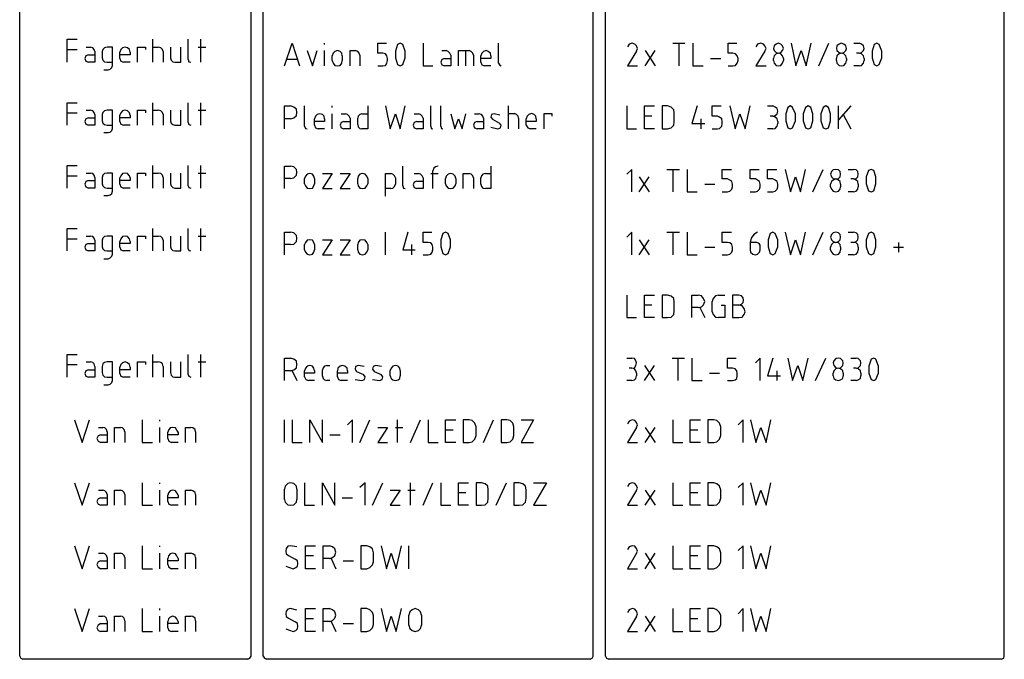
# Model space of a CAD drawing. Header units: millimetres. Extents: x -197899 to 120983, y -4228 to 45370.
# Tile 77 of 200: x -179105 to -171286, y 35138 to 40217. Entities that reach past the tile are written whole.
import ezdxf

# ---------------------------------------------------------------- set-up
doc = ezdxf.new("R2010")
doc.units = ezdxf.units.MM
doc.layers.add('AL63----', color=7, linetype='Continuous')
doc.layers.add('PDF_Geometry', color=8, linetype='Continuous')

# ---------------------------------------------------------------- blocks, each defined once
blk = doc.blocks.new('CLB21AB.tmp')
at = {"layer": 'PDF_Geometry', "color": 7, "lineweight": 25}
for points in [[(187.939, -101.816), (187.939, -5)], [(206.312, -101.816), (206.312, -5), (206.227, -4.83), (206.058, -4.749)], [(207.286, -101.816), (207.286, -5)], [(233.49, -101.816), (233.49, -5), (233.405, -4.83), (233.235, -4.749)], [(234.463, -101.816), (234.463, -5)], [(266.128, -101.816), (266.128, -5), (266.086, -4.83), (265.875, -4.749)], [(191.707, -54.657), (191.707, -52.837), (192.511, -52.837)], [(198.522, -54.657), (198.522, -52.837)], [(201.316, -54.446), (201.316, -52.837)], [(202.333, -54.657), (202.333, -52.837)], [(208.979, -54.954), (209.571, -53.133), (210.164, -54.954)], [(212.154, -53.26), (212.154, -53.133)], [(216.387, -54.954), (216.768, -54.954), (216.98, -54.912), (217.107, -54.742), (217.149, -54.53), (217.149, -54.36), (217.107, -54.149), (216.98, -53.98), (216.768, -53.937), (216.387, -53.937), (216.387, -53.133), (217.065, -53.133)], [(218.377, -53.26), (218.165, -53.133), (217.954, -53.26)], [(219.985, -53.133), (219.985, -54.954), (220.747, -54.954)], [(225.955, -54.742), (225.955, -53.133)], [(236.58, -53.133), (236.326, -53.218), (236.199, -53.429)], [(236.919, -53.768), (237.004, -53.557), (236.919, -53.345), (236.791, -53.218), (236.58, -53.133)], [(239.797, -53.133), (240.771, -53.133)], [(240.305, -54.954), (240.305, -53.133)], [(241.406, -53.133), (241.406, -54.954), (242.21, -54.954)], [(244.2, -54.954), (244.581, -54.954), (244.792, -54.912), (244.92, -54.742), (245.005, -54.53), (245.005, -54.36), (244.92, -54.149), (244.792, -53.98), (244.581, -53.937), (244.2, -53.937), (244.2, -53.133), (244.877, -53.133)], [(246.782, -53.133), (246.528, -53.218), (246.402, -53.429)], [(247.121, -53.768), (247.206, -53.557), (247.121, -53.345), (246.994, -53.218), (246.782, -53.133)], [(248.603, -53.557), (248.518, -53.345), (248.391, -53.218), (248.18, -53.133), (248.01, -53.218), (247.841, -53.345), (247.798, -53.557), (247.841, -53.726), (248.01, -53.895), (248.18, -53.937), (248.391, -53.895), (248.518, -53.726), (248.603, -53.557)], [(249.195, -53.133), (249.576, -54.954), (250, -53.726), (250.381, -54.954), (250.804, -53.133)], [(251.397, -54.954), (252.201, -53.133)], [(253.598, -53.557), (253.556, -53.345), (253.387, -53.218), (253.175, -53.133), (253.006, -53.218), (252.836, -53.345), (252.793, -53.557), (252.836, -53.726), (253.006, -53.895), (253.175, -53.937), (253.387, -53.895), (253.556, -53.726), (253.598, -53.557)], [(254.19, -53.133), (254.613, -53.133)], [(254.613, -53.937), (254.783, -53.895), (254.952, -53.726), (254.995, -53.557), (254.952, -53.345), (254.783, -53.218), (254.613, -53.133)], [(256.18, -53.26), (256.011, -53.133), (255.799, -53.26)], [(191.707, -53.641), (192.511, -53.641)], [(193.231, -53.471), (193.57, -53.471)], [(193.908, -53.81), (193.908, -54.657), (193.4, -54.657)], [(193.908, -53.81), (193.866, -53.641), (193.739, -53.514), (193.57, -53.471)], [(194.627, -55.249), (194.966, -55.249), (195.135, -55.207), (195.263, -55.081), (195.305, -54.912), (195.305, -53.471), (194.882, -53.471), (194.67, -53.514), (194.543, -53.641), (194.501, -53.81), (194.501, -54.318), (194.543, -54.488), (194.67, -54.615), (194.882, -54.657), (195.305, -54.657)], [(196.702, -53.852), (196.66, -53.641), (196.49, -53.514), (196.321, -53.471), (196.11, -53.514), (195.982, -53.641), (195.898, -53.852)], [(195.898, -54.36), (195.898, -53.852)], [(196.702, -53.852), (196.702, -54.065), (195.898, -54.065)], [(197.294, -54.657), (197.294, -53.471), (197.93, -53.471), (197.93, -53.641)], [(198.522, -53.471), (198.946, -53.471)], [(199.327, -53.81), (199.284, -53.641), (199.157, -53.514), (198.946, -53.471)], [(199.327, -53.81), (199.327, -54.657)], [(199.919, -53.471), (199.919, -54.318), (199.961, -54.488), (200.089, -54.615), (200.258, -54.657), (200.724, -54.657), (200.724, -53.471)], [(202.12, -53.471), (202.713, -53.471)], [(210.757, -53.726), (211.18, -54.954), (211.561, -53.726)], [(212.154, -54.954), (212.154, -53.726)], [(213.551, -54.149), (213.508, -53.937), (213.381, -53.81), (213.169, -53.726), (212.958, -53.81), (212.831, -53.937), (212.746, -54.149)], [(214.185, -54.954), (214.185, -53.726), (214.609, -53.726)], [(214.948, -54.107), (214.905, -53.937), (214.779, -53.81), (214.609, -53.726)], [(217.954, -53.26), (217.784, -53.768), (217.784, -54.318), (217.954, -54.826)], [(218.377, -54.826), (218.546, -54.318), (218.546, -53.768), (218.377, -53.26)], [(221.467, -53.726), (221.805, -53.726)], [(222.186, -54.107), (222.102, -53.937), (221.975, -53.81), (221.805, -53.726)], [(222.78, -54.954), (222.78, -53.726), (223.626, -53.726)], [(223.372, -54.954), (223.372, -53.726)], [(223.964, -54.107), (223.922, -53.937), (223.795, -53.81), (223.626, -53.726)], [(225.362, -54.149), (225.319, -53.937), (225.15, -53.81), (224.981, -53.726), (224.769, -53.81), (224.642, -53.937), (224.558, -54.149)], [(236.919, -53.768), (236.199, -54.954), (237.004, -54.954)], [(237.596, -54.954), (238.4, -53.726)], [(237.596, -53.726), (238.4, -54.954)], [(247.121, -53.768), (246.402, -54.954), (247.206, -54.954)], [(248.603, -54.36), (248.518, -54.149), (248.391, -53.98), (248.18, -53.937), (248.01, -53.98), (247.841, -54.149), (247.798, -54.36)], [(253.598, -54.36), (253.556, -54.149), (253.387, -53.98), (253.175, -53.937), (253.006, -53.98), (252.836, -54.149), (252.793, -54.36)], [(254.613, -53.937), (254.403, -53.937)], [(254.995, -54.36), (254.952, -54.149), (254.783, -53.98), (254.613, -53.937)], [(255.799, -53.26), (255.63, -53.768), (255.63, -54.318), (255.799, -54.826)], [(256.18, -54.826), (256.392, -54.318), (256.392, -53.768), (256.18, -53.26)], [(193.4, -54.065), (193.188, -54.149), (193.104, -54.36), (193.188, -54.573), (193.4, -54.657)], [(193.4, -54.065), (193.908, -54.065)], [(195.898, -54.36), (195.982, -54.573), (196.194, -54.657)], [(196.702, -54.657), (196.194, -54.657)], [(201.316, -54.446), (201.358, -54.615), (201.528, -54.657)], [(209.995, -54.446), (209.148, -54.446)], [(212.746, -54.53), (212.746, -54.149)], [(212.746, -54.53), (212.831, -54.742), (212.958, -54.912), (213.169, -54.954), (213.381, -54.912), (213.508, -54.742), (213.551, -54.53)], [(213.551, -54.149), (213.551, -54.53)], [(214.948, -54.107), (214.948, -54.954)], [(221.678, -54.36), (221.467, -54.446), (221.382, -54.657), (221.467, -54.869), (221.678, -54.954)], [(222.186, -54.107), (222.186, -54.954), (221.678, -54.954)], [(221.678, -54.36), (222.186, -54.36)], [(223.964, -54.107), (223.964, -54.954)], [(224.558, -54.657), (224.558, -54.149)], [(225.362, -54.149), (225.362, -54.36), (224.558, -54.36)], [(224.558, -54.657), (224.642, -54.869), (224.853, -54.954)], [(242.803, -54.36), (243.608, -54.36)], [(247.798, -54.53), (247.798, -54.36)], [(247.798, -54.53), (247.841, -54.742), (248.01, -54.912), (248.18, -54.954), (248.391, -54.912), (248.518, -54.742), (248.603, -54.53)], [(248.603, -54.36), (248.603, -54.53)], [(252.793, -54.53), (252.793, -54.36)], [(252.793, -54.53), (252.836, -54.742), (253.006, -54.912), (253.175, -54.954), (253.387, -54.912), (253.556, -54.742), (253.598, -54.53)], [(253.598, -54.36), (253.598, -54.53)], [(254.613, -54.954), (254.783, -54.912), (254.952, -54.742), (254.995, -54.53)], [(254.995, -54.36), (254.995, -54.53)], [(217.954, -54.826), (218.165, -54.954), (218.377, -54.826)], [(225.362, -54.954), (224.853, -54.954)], [(225.955, -54.742), (226.039, -54.869), (226.166, -54.954)], [(254.613, -54.954), (254.19, -54.954)], [(255.799, -54.826), (256.011, -54.954), (256.18, -54.826)], [(191.707, -59.652), (191.707, -57.874), (192.511, -57.874)], [(193.231, -58.467), (193.57, -58.467)], [(193.908, -58.806), (193.866, -58.637), (193.739, -58.51), (193.57, -58.467)], [(194.627, -60.246), (194.966, -60.246), (195.135, -60.203), (195.263, -60.076), (195.305, -59.907), (195.305, -58.467), (194.882, -58.467), (194.67, -58.51), (194.543, -58.637), (194.501, -58.806), (194.501, -59.314), (194.543, -59.483), (194.67, -59.61), (194.882, -59.652), (195.305, -59.652)], [(196.702, -58.848), (196.66, -58.679), (196.49, -58.51), (196.321, -58.467), (196.11, -58.51), (195.982, -58.679), (195.898, -58.848)], [(197.294, -59.652), (197.294, -58.467), (197.93, -58.467), (197.93, -58.679)], [(198.522, -59.652), (198.522, -57.874)], [(198.522, -58.467), (198.946, -58.467)], [(199.327, -58.806), (199.284, -58.637), (199.157, -58.51), (198.946, -58.467)], [(199.919, -58.467), (199.919, -59.314), (199.961, -59.483), (200.089, -59.61), (200.258, -59.652), (200.724, -59.652), (200.724, -58.467)], [(201.316, -59.441), (201.316, -57.874)], [(202.12, -58.467), (202.713, -58.467)], [(202.333, -59.652), (202.333, -57.874)], [(208.979, -59.949), (208.979, -58.129), (209.445, -58.129)], [(209.445, -59.144), (209.698, -59.06), (209.91, -58.891), (209.953, -58.637), (209.91, -58.382), (209.698, -58.213), (209.445, -58.129)], [(210.545, -59.737), (210.545, -58.129)], [(212.746, -58.255), (212.746, -58.129)], [(215.582, -58.129), (215.582, -59.949), (215.117, -59.949)], [(216.98, -58.129), (217.361, -59.949), (217.784, -58.763), (218.165, -59.949), (218.546, -58.129)], [(220.578, -59.737), (220.578, -58.129)], [(221.382, -59.737), (221.382, -58.129)], [(226.759, -59.949), (226.759, -58.129)], [(236.157, -58.129), (236.157, -59.949), (236.919, -59.949)], [(238.358, -59.949), (237.554, -59.949), (237.554, -58.129), (238.358, -58.129)], [(238.951, -59.949), (239.374, -59.949), (239.671, -59.864), (239.882, -59.652), (239.924, -59.399), (239.924, -58.679), (239.882, -58.425), (239.671, -58.213), (239.374, -58.129), (238.951, -58.129), (238.951, -59.949)], [(241.744, -58.129), (241.321, -59.525), (242.338, -59.525)], [(242.93, -59.949), (243.353, -59.949), (243.522, -59.907), (243.692, -59.737), (243.734, -59.525), (243.734, -59.356), (243.692, -59.144), (243.522, -59.017), (243.353, -58.933), (242.93, -58.933), (242.93, -58.129), (243.65, -58.129)], [(244.327, -58.129), (244.75, -59.949), (245.131, -58.763), (245.555, -59.949), (245.936, -58.129)], [(247.333, -58.129), (247.756, -58.129)], [(247.756, -58.933), (247.925, -58.891), (248.095, -58.763), (248.137, -58.552), (248.095, -58.34), (247.925, -58.213), (247.756, -58.129)], [(248.942, -58.255), (248.772, -58.763), (248.772, -59.314), (248.942, -59.864)], [(249.322, -58.255), (249.153, -58.129), (248.942, -58.255)], [(249.322, -59.864), (249.534, -59.314), (249.534, -58.763), (249.322, -58.255)], [(250.339, -58.255), (250.169, -58.763), (250.169, -59.314), (250.339, -59.864)], [(250.762, -58.255), (250.55, -58.129), (250.339, -58.255)], [(250.762, -59.864), (250.931, -59.314), (250.931, -58.763), (250.762, -58.255)], [(251.736, -58.255), (251.566, -58.763), (251.566, -59.314), (251.736, -59.864)], [(252.159, -58.255), (251.946, -58.129), (251.736, -58.255)], [(252.159, -59.864), (252.328, -59.314), (252.328, -58.763), (252.159, -58.255)], [(252.963, -59.949), (252.963, -58.129)], [(253.937, -58.129), (252.963, -59.229)], [(191.707, -58.679), (192.511, -58.679)], [(193.4, -59.06), (193.188, -59.144), (193.104, -59.356), (193.188, -59.568), (193.4, -59.652)], [(193.908, -58.806), (193.908, -59.652), (193.4, -59.652)], [(193.4, -59.06), (193.908, -59.06)], [(195.898, -59.356), (195.898, -58.848)], [(196.702, -58.848), (196.702, -59.06), (195.898, -59.06)], [(195.898, -59.356), (195.982, -59.568), (196.194, -59.652)], [(199.327, -58.806), (199.327, -59.652)], [(209.445, -59.144), (208.979, -59.144)], [(212.154, -59.144), (212.112, -58.933), (211.984, -58.806), (211.773, -58.763), (211.561, -58.806), (211.434, -58.933), (211.349, -59.144)], [(211.349, -59.652), (211.349, -59.144)], [(212.154, -59.144), (212.154, -59.356), (211.349, -59.356)], [(212.746, -59.949), (212.746, -58.763)], [(213.677, -59.356), (213.466, -59.441), (213.381, -59.652), (213.466, -59.864), (213.677, -59.949)], [(213.466, -58.763), (213.804, -58.763)], [(214.185, -59.102), (214.185, -59.949), (213.677, -59.949)], [(213.677, -59.356), (214.185, -59.356)], [(214.185, -59.102), (214.101, -58.933), (213.974, -58.806), (213.804, -58.763)], [(215.117, -58.763), (214.948, -58.806), (214.821, -58.933), (214.779, -59.102)], [(214.779, -59.61), (214.779, -59.102)], [(215.117, -58.763), (215.582, -58.763)], [(219.477, -59.356), (219.266, -59.441), (219.181, -59.652), (219.266, -59.864), (219.477, -59.949)], [(219.266, -58.763), (219.604, -58.763)], [(219.985, -59.102), (219.985, -59.949), (219.477, -59.949)], [(219.477, -59.356), (219.985, -59.356)], [(219.985, -59.102), (219.9, -58.933), (219.774, -58.806), (219.604, -58.763)], [(222.186, -58.763), (222.483, -59.949), (222.78, -59.144), (223.075, -59.949), (223.372, -58.763)], [(224.261, -59.356), (224.049, -59.441), (223.964, -59.652), (224.049, -59.864), (224.261, -59.949)], [(224.049, -58.763), (224.43, -58.763)], [(224.769, -59.102), (224.769, -59.949), (224.261, -59.949)], [(224.261, -59.356), (224.769, -59.356)], [(224.769, -59.102), (224.727, -58.933), (224.6, -58.806), (224.43, -58.763)], [(226.081, -58.848), (225.616, -58.763), (225.404, -58.806), (225.362, -59.017), (225.489, -59.186), (226.039, -59.483)], [(226.759, -58.721), (227.225, -58.721)], [(227.563, -59.102), (227.52, -58.933), (227.393, -58.806), (227.225, -58.721)], [(227.563, -59.102), (227.563, -59.949)], [(228.96, -59.144), (228.917, -58.933), (228.791, -58.806), (228.579, -58.721), (228.367, -58.806), (228.24, -58.933), (228.156, -59.144)], [(228.156, -59.652), (228.156, -59.144)], [(228.96, -59.144), (228.96, -59.356), (228.156, -59.356)], [(229.595, -59.949), (229.595, -58.721), (230.187, -58.721), (230.187, -58.933)], [(238.146, -58.933), (237.554, -58.933)], [(242.041, -59.144), (242.041, -59.949)], [(247.756, -58.933), (247.544, -58.933)], [(248.137, -59.356), (248.095, -59.144), (247.925, -59.017), (247.756, -58.933)], [(248.137, -59.356), (248.137, -59.525)], [(253.344, -58.806), (253.937, -59.949)], [(196.702, -59.652), (196.194, -59.652)], [(201.316, -59.441), (201.358, -59.61), (201.528, -59.652)], [(210.545, -59.737), (210.629, -59.907), (210.757, -59.949)], [(211.349, -59.652), (211.434, -59.864), (211.646, -59.949)], [(212.154, -59.949), (211.646, -59.949)], [(214.779, -59.61), (214.821, -59.779), (214.948, -59.907), (215.117, -59.949)], [(220.578, -59.737), (220.621, -59.907), (220.747, -59.949)], [(221.382, -59.737), (221.425, -59.907), (221.552, -59.949)], [(225.362, -59.822), (225.912, -59.949)], [(225.912, -59.949), (226.124, -59.864), (226.166, -59.652), (226.039, -59.483)], [(228.156, -59.652), (228.283, -59.864), (228.494, -59.949)], [(228.96, -59.949), (228.494, -59.949)], [(247.756, -59.949), (247.333, -59.949)], [(247.756, -59.949), (247.925, -59.907), (248.095, -59.737), (248.137, -59.525)], [(248.942, -59.864), (249.153, -59.949), (249.322, -59.864)], [(250.339, -59.864), (250.55, -59.949), (250.762, -59.864)], [(251.736, -59.864), (251.946, -59.949), (252.159, -59.864)], [(191.707, -64.647), (191.707, -62.87), (192.511, -62.87)], [(198.522, -64.647), (198.522, -62.87)], [(201.316, -64.478), (201.316, -62.87)], [(202.333, -64.647), (202.333, -62.87)], [(208.979, -64.69), (208.979, -62.912), (209.445, -62.912)], [(209.445, -63.886), (209.698, -63.844), (209.91, -63.632), (209.953, -63.378), (209.91, -63.166), (209.698, -62.955), (209.445, -62.912)], [(218.377, -64.478), (218.377, -62.912)], [(221.171, -62.912), (220.959, -62.955), (220.832, -63.081), (220.747, -63.293)], [(220.747, -64.69), (220.747, -63.293)], [(225.362, -62.912), (225.362, -64.69), (224.938, -64.69)], [(236.538, -64.944), (236.538, -63.166), (236.157, -63.547)], [(239.332, -63.166), (240.348, -63.166)], [(239.84, -64.944), (239.84, -63.166)], [(240.941, -63.166), (240.941, -64.944), (241.744, -64.944)], [(243.734, -64.944), (244.158, -64.944), (244.327, -64.902), (244.497, -64.733), (244.539, -64.563), (244.539, -64.351), (244.497, -64.14), (244.327, -64.013), (244.158, -63.928), (243.734, -63.928), (243.734, -63.166), (244.454, -63.166)], [(245.936, -64.944), (246.359, -64.944), (246.528, -64.902), (246.698, -64.733), (246.74, -64.563), (246.74, -64.351), (246.698, -64.14), (246.528, -64.013), (246.359, -63.928), (245.936, -63.928), (245.936, -63.166), (246.655, -63.166)], [(247.333, -64.944), (247.756, -64.944), (247.925, -64.902), (248.095, -64.733), (248.137, -64.563), (248.137, -64.351), (248.095, -64.14), (247.925, -64.013), (247.756, -63.928), (247.333, -63.928), (247.333, -63.166), (248.053, -63.166)], [(248.73, -63.166), (249.153, -64.944), (249.534, -63.758), (249.957, -64.944), (250.339, -63.166)], [(250.931, -64.944), (251.736, -63.166)], [(253.132, -63.547), (253.09, -63.336), (252.963, -63.208), (252.751, -63.166), (252.54, -63.208), (252.412, -63.336), (252.328, -63.547), (252.412, -63.758), (252.54, -63.886), (252.751, -63.928), (252.963, -63.886), (253.09, -63.758), (253.132, -63.547)], [(253.725, -63.166), (254.148, -63.166)], [(254.148, -63.928), (254.36, -63.886), (254.487, -63.758), (254.529, -63.547), (254.487, -63.336), (254.36, -63.208), (254.148, -63.166)], [(255.334, -63.25), (255.165, -63.758), (255.165, -64.31), (255.334, -64.859)], [(255.757, -63.25), (255.545, -63.166), (255.334, -63.25)], [(255.757, -64.859), (255.926, -64.31), (255.926, -63.758), (255.757, -63.25)], [(191.707, -63.674), (192.511, -63.674)], [(193.4, -64.055), (193.188, -64.14), (193.104, -64.351), (193.188, -64.563), (193.4, -64.647)], [(193.231, -63.463), (193.57, -63.463)], [(193.908, -63.801), (193.908, -64.647), (193.4, -64.647)], [(193.4, -64.055), (193.908, -64.055)], [(193.908, -63.801), (193.866, -63.632), (193.739, -63.505), (193.57, -63.463)], [(194.627, -65.241), (194.966, -65.241), (195.135, -65.198), (195.263, -65.071), (195.305, -64.902), (195.305, -63.463), (194.882, -63.463), (194.67, -63.505), (194.543, -63.632), (194.501, -63.801), (194.501, -64.31), (194.543, -64.478), (194.67, -64.605), (194.882, -64.647), (195.305, -64.647)], [(196.702, -63.844), (196.66, -63.674), (196.49, -63.505), (196.321, -63.463), (196.11, -63.505), (195.982, -63.674), (195.898, -63.844)], [(195.898, -64.351), (195.898, -63.844)], [(196.702, -63.844), (196.702, -64.055), (195.898, -64.055)], [(197.294, -64.647), (197.294, -63.463), (197.93, -63.463), (197.93, -63.674)], [(198.522, -63.463), (198.946, -63.463)], [(199.327, -63.801), (199.284, -63.632), (199.157, -63.505), (198.946, -63.463)], [(199.327, -63.801), (199.327, -64.647)], [(199.919, -63.463), (199.919, -64.31), (199.961, -64.478), (200.089, -64.605), (200.258, -64.647), (200.724, -64.647), (200.724, -63.463)], [(202.12, -63.463), (202.713, -63.463)], [(209.445, -63.886), (208.979, -63.886)], [(211.349, -63.886), (211.307, -63.716), (211.18, -63.547), (210.968, -63.505), (210.757, -63.547), (210.629, -63.716), (210.545, -63.886)], [(210.545, -64.31), (210.545, -63.886)], [(211.349, -63.886), (211.349, -64.31)], [(211.984, -63.505), (212.746, -63.505), (211.984, -64.69), (212.746, -64.69)], [(213.381, -63.505), (214.185, -63.505), (213.381, -64.69), (214.185, -64.69)], [(215.582, -63.886), (215.498, -63.716), (215.371, -63.547), (215.159, -63.505), (214.948, -63.547), (214.821, -63.716), (214.779, -63.886)], [(214.779, -64.31), (214.779, -63.886)], [(215.582, -63.886), (215.582, -64.31)], [(216.98, -65.283), (216.98, -63.505), (217.403, -63.505)], [(217.784, -63.844), (217.699, -63.674), (217.572, -63.547), (217.403, -63.505)], [(217.784, -63.844), (217.784, -64.351)], [(219.477, -64.097), (219.266, -64.182), (219.181, -64.394), (219.266, -64.605), (219.477, -64.69)], [(219.266, -63.505), (219.604, -63.505)], [(219.985, -63.844), (219.985, -64.69), (219.477, -64.69)], [(219.477, -64.097), (219.985, -64.097)], [(219.985, -63.844), (219.9, -63.674), (219.774, -63.547), (219.604, -63.505)], [(220.578, -63.505), (221.171, -63.505)], [(222.567, -63.886), (222.525, -63.716), (222.356, -63.547), (222.186, -63.505), (221.975, -63.547), (221.805, -63.716), (221.763, -63.886)], [(221.763, -64.31), (221.763, -63.886)], [(222.567, -63.886), (222.567, -64.31)], [(223.16, -64.69), (223.16, -63.505), (223.626, -63.505)], [(223.964, -63.844), (223.922, -63.674), (223.795, -63.547), (223.626, -63.505)], [(223.964, -63.844), (223.964, -64.69)], [(224.938, -63.505), (224.727, -63.547), (224.6, -63.674), (224.558, -63.844)], [(224.558, -64.351), (224.558, -63.844)], [(224.938, -63.505), (225.362, -63.505)], [(237.13, -64.944), (237.935, -63.758)], [(237.13, -63.758), (237.935, -64.944)], [(253.132, -64.351), (253.09, -64.14), (252.963, -64.013), (252.751, -63.928), (252.54, -64.013), (252.412, -64.14), (252.328, -64.351)], [(254.148, -63.928), (253.937, -63.928)], [(254.529, -64.351), (254.487, -64.14), (254.36, -64.013), (254.148, -63.928)], [(195.898, -64.351), (195.982, -64.563), (196.194, -64.647)], [(196.702, -64.647), (196.194, -64.647)], [(201.316, -64.478), (201.358, -64.605), (201.528, -64.647)], [(210.545, -64.31), (210.629, -64.478), (210.757, -64.647), (210.968, -64.69), (211.18, -64.647), (211.307, -64.478), (211.349, -64.31)], [(214.779, -64.31), (214.821, -64.478), (214.948, -64.647), (215.159, -64.69), (215.371, -64.647), (215.498, -64.478), (215.582, -64.31)], [(217.403, -64.69), (216.98, -64.69)], [(217.403, -64.69), (217.572, -64.647), (217.699, -64.52), (217.784, -64.351)], [(218.377, -64.478), (218.419, -64.647), (218.546, -64.69)], [(221.763, -64.31), (221.805, -64.478), (221.975, -64.647), (222.186, -64.69), (222.356, -64.647), (222.525, -64.478), (222.567, -64.31)], [(224.558, -64.351), (224.6, -64.52), (224.727, -64.647), (224.938, -64.69)], [(242.338, -64.351), (243.142, -64.351)], [(252.328, -64.563), (252.328, -64.351)], [(252.328, -64.563), (252.412, -64.733), (252.54, -64.902), (252.751, -64.944), (252.963, -64.902), (253.09, -64.733), (253.132, -64.563)], [(253.132, -64.351), (253.132, -64.563)], [(254.148, -64.944), (254.36, -64.902), (254.487, -64.733), (254.529, -64.563)], [(254.529, -64.351), (254.529, -64.563)], [(255.334, -64.859), (255.545, -64.944), (255.757, -64.859)], [(254.148, -64.944), (253.725, -64.944)], [(191.707, -69.643), (191.707, -67.865), (192.511, -67.865)], [(198.522, -69.643), (198.522, -67.865)], [(201.316, -69.474), (201.316, -67.865)], [(202.333, -69.643), (202.333, -67.865)], [(191.707, -68.67), (192.511, -68.67)], [(193.231, -68.458), (193.57, -68.458)], [(193.908, -68.797), (193.908, -69.643), (193.4, -69.643)], [(193.908, -68.797), (193.866, -68.627), (193.739, -68.5), (193.57, -68.458)], [(194.627, -70.278), (194.966, -70.278), (195.135, -70.193), (195.263, -70.067), (195.305, -69.897), (195.305, -68.458), (194.882, -68.458), (194.67, -68.5), (194.543, -68.627), (194.501, -68.797), (194.501, -69.305), (194.543, -69.474), (194.67, -69.601), (194.882, -69.643), (195.305, -69.643)], [(196.702, -68.881), (196.66, -68.67), (196.49, -68.5), (196.321, -68.458), (196.11, -68.5), (195.982, -68.67), (195.898, -68.881)], [(197.294, -69.643), (197.294, -68.458), (197.93, -68.458), (197.93, -68.67)], [(198.522, -68.458), (198.946, -68.458)], [(199.327, -68.797), (199.284, -68.627), (199.157, -68.5), (198.946, -68.458)], [(199.327, -68.797), (199.327, -69.643)], [(199.919, -68.458), (199.919, -69.305), (199.961, -69.474), (200.089, -69.601), (200.258, -69.643), (200.724, -69.643), (200.724, -68.458)], [(202.12, -68.458), (202.713, -68.458)], [(208.979, -69.939), (208.979, -68.161), (209.445, -68.161)], [(209.445, -69.135), (209.698, -69.093), (209.91, -68.881), (209.953, -68.627), (209.91, -68.415), (209.698, -68.204), (209.445, -68.161)], [(211.349, -69.135), (211.307, -68.966), (211.18, -68.797), (210.968, -68.754), (210.757, -68.797), (210.629, -68.966), (210.545, -69.135)], [(211.984, -68.754), (212.746, -68.754), (211.984, -69.939), (212.746, -69.939)], [(213.381, -68.754), (214.185, -68.754), (213.381, -69.939), (214.185, -69.939)], [(215.582, -69.135), (215.498, -68.966), (215.371, -68.797), (215.159, -68.754), (214.948, -68.797), (214.821, -68.966), (214.779, -69.135)], [(216.98, -69.939), (216.98, -68.161)], [(218.758, -68.161), (218.377, -69.559), (219.35, -69.559)], [(219.985, -69.939), (220.366, -69.939), (220.578, -69.897), (220.705, -69.728), (220.747, -69.559), (220.747, -69.347), (220.705, -69.135), (220.578, -69.008), (220.366, -68.966), (219.985, -68.966), (219.985, -68.161), (220.663, -68.161)], [(221.552, -68.246), (221.382, -68.754), (221.382, -69.305), (221.552, -69.855)], [(221.975, -68.246), (221.763, -68.161), (221.552, -68.246)], [(221.975, -69.855), (222.144, -69.305), (222.144, -68.754), (221.975, -68.246)], [(236.538, -69.939), (236.538, -68.161), (236.157, -68.542)], [(237.13, -69.939), (237.935, -68.754)], [(237.13, -68.754), (237.935, -69.939)], [(239.332, -68.161), (240.348, -68.161)], [(239.84, -69.939), (239.84, -68.161)], [(240.941, -68.161), (240.941, -69.939), (241.744, -69.939)], [(243.734, -69.939), (244.158, -69.939), (244.327, -69.897), (244.497, -69.728), (244.539, -69.559), (244.539, -69.347), (244.497, -69.135), (244.327, -69.008), (244.158, -68.966), (243.734, -68.966), (243.734, -68.161), (244.454, -68.161)], [(246.528, -68.161), (246.232, -68.331), (246.02, -68.627), (245.936, -68.966), (245.936, -69.559), (245.978, -69.728), (246.147, -69.897), (246.359, -69.939), (246.528, -69.897), (246.698, -69.728), (246.74, -69.559), (246.74, -69.178), (246.655, -69.05), (246.486, -68.966), (245.936, -68.966)], [(247.544, -68.246), (247.375, -68.754), (247.375, -69.305), (247.544, -69.855)], [(247.925, -68.246), (247.756, -68.161), (247.544, -68.246)], [(247.925, -69.855), (248.137, -69.305), (248.137, -68.754), (247.925, -68.246)], [(248.73, -68.161), (249.153, -69.939), (249.534, -68.754), (249.957, -69.939), (250.339, -68.161)], [(250.931, -69.939), (251.736, -68.161)], [(253.132, -68.542), (253.09, -68.331), (252.963, -68.204), (252.751, -68.161), (252.54, -68.204), (252.412, -68.331), (252.328, -68.542), (252.412, -68.754), (252.54, -68.881), (252.751, -68.966), (252.963, -68.881), (253.09, -68.754), (253.132, -68.542)], [(253.725, -68.161), (254.148, -68.161)], [(254.148, -68.966), (254.36, -68.881), (254.487, -68.754), (254.529, -68.542), (254.487, -68.331), (254.36, -68.204), (254.148, -68.161)], [(255.334, -68.246), (255.165, -68.754), (255.165, -69.305), (255.334, -69.855)], [(255.757, -68.246), (255.545, -68.161), (255.334, -68.246)], [(255.757, -69.855), (255.926, -69.305), (255.926, -68.754), (255.757, -68.246)], [(193.4, -69.05), (193.188, -69.135), (193.104, -69.347), (193.188, -69.559), (193.4, -69.643)], [(193.4, -69.05), (193.908, -69.05)], [(195.898, -69.347), (195.898, -68.881)], [(196.702, -68.881), (196.702, -69.05), (195.898, -69.05)], [(195.898, -69.347), (195.982, -69.559), (196.194, -69.643)], [(201.316, -69.474), (201.358, -69.601), (201.528, -69.643)], [(209.445, -69.135), (208.979, -69.135)], [(210.545, -69.559), (210.545, -69.135)], [(210.545, -69.559), (210.629, -69.728), (210.757, -69.897), (210.968, -69.939), (211.18, -69.897), (211.307, -69.728), (211.349, -69.559)], [(211.349, -69.135), (211.349, -69.559)], [(214.779, -69.559), (214.779, -69.135)], [(214.779, -69.559), (214.821, -69.728), (214.948, -69.897), (215.159, -69.939), (215.371, -69.897), (215.498, -69.728), (215.582, -69.559)], [(215.582, -69.135), (215.582, -69.559)], [(219.054, -69.135), (219.054, -69.939)], [(242.338, -69.347), (243.142, -69.347)], [(253.132, -69.347), (253.09, -69.135), (252.963, -69.008), (252.751, -68.966), (252.54, -69.008), (252.412, -69.135), (252.328, -69.347)], [(252.328, -69.559), (252.328, -69.347)], [(252.328, -69.559), (252.412, -69.728), (252.54, -69.897), (252.751, -69.939), (252.963, -69.897), (253.09, -69.728), (253.132, -69.559)], [(253.132, -69.347), (253.132, -69.559)], [(254.148, -68.966), (253.937, -68.966)], [(254.529, -69.347), (254.487, -69.135), (254.36, -69.008), (254.148, -68.966)], [(254.148, -69.939), (254.36, -69.897), (254.487, -69.728), (254.529, -69.559)], [(254.529, -69.347), (254.529, -69.559)], [(257.323, -69.347), (258.127, -69.347)], [(257.746, -69.728), (257.746, -68.966)], [(196.702, -69.643), (196.194, -69.643)], [(221.552, -69.855), (221.763, -69.939), (221.975, -69.855)], [(247.544, -69.855), (247.756, -69.939), (247.925, -69.855)], [(254.148, -69.939), (253.725, -69.939)], [(255.334, -69.855), (255.545, -69.939), (255.757, -69.855)], [(236.157, -73.157), (236.157, -74.935), (236.919, -74.935)], [(238.358, -74.935), (237.554, -74.935), (237.554, -73.157), (238.358, -73.157)], [(238.951, -74.935), (239.374, -74.935), (239.671, -74.893), (239.882, -74.681), (239.924, -74.385), (239.924, -73.707), (239.882, -73.41), (239.671, -73.241), (239.374, -73.157), (238.951, -73.157), (238.951, -74.935)], [(241.321, -74.935), (241.321, -73.157), (241.83, -73.157)], [(241.83, -74.131), (242.083, -74.088), (242.253, -73.918), (242.338, -73.665), (242.253, -73.41), (242.083, -73.199), (241.83, -73.157)], [(243.438, -73.157), (243.184, -73.199), (243.015, -73.41), (242.93, -73.665)], [(243.438, -73.157), (243.946, -73.157)], [(245.047, -73.961), (245.258, -73.876), (245.386, -73.749), (245.428, -73.538), (245.386, -73.368), (245.258, -73.199), (245.047, -73.157), (244.539, -73.157), (244.539, -74.935)], [(238.146, -73.961), (237.554, -73.961)], [(241.83, -74.131), (241.321, -74.131)], [(241.956, -74.131), (242.338, -74.935)], [(242.93, -74.469), (242.93, -73.665)], [(243.65, -73.961), (243.946, -73.961), (243.946, -74.935), (243.438, -74.935)], [(244.539, -74.935), (245.047, -74.935), (245.3, -74.893), (245.47, -74.681), (245.555, -74.469), (245.47, -74.215), (245.3, -74.004), (245.047, -73.961), (244.539, -73.961)], [(242.93, -74.469), (243.015, -74.681), (243.184, -74.893), (243.438, -74.935)], [(191.707, -79.676), (191.707, -77.856), (192.511, -77.856)], [(198.522, -79.676), (198.522, -77.856)], [(201.316, -79.465), (201.316, -77.856)], [(202.333, -79.676), (202.333, -77.856)], [(208.979, -79.93), (208.979, -78.152), (209.445, -78.152)], [(209.445, -79.168), (209.698, -79.083), (209.91, -78.914), (209.953, -78.66), (209.91, -78.406), (209.698, -78.236), (209.445, -78.152)], [(236.157, -78.152), (236.538, -78.152)], [(236.538, -78.957), (236.749, -78.914), (236.876, -78.744), (236.919, -78.533), (236.876, -78.364), (236.749, -78.195), (236.538, -78.152)], [(239.755, -78.152), (240.729, -78.152)], [(240.221, -79.93), (240.221, -78.152)], [(241.321, -78.152), (241.321, -79.93), (242.125, -79.93)], [(244.158, -79.93), (244.539, -79.93), (244.75, -79.888), (244.877, -79.761), (244.92, -79.549), (244.92, -79.338), (244.877, -79.168), (244.75, -78.999), (244.539, -78.957), (244.158, -78.957), (244.158, -78.152), (244.835, -78.152)], [(246.74, -79.93), (246.74, -78.152), (246.359, -78.533)], [(247.756, -78.152), (247.333, -79.549), (248.348, -79.549)], [(248.942, -78.152), (249.322, -79.93), (249.745, -78.744), (250.126, -79.93), (250.55, -78.152)], [(251.143, -79.93), (251.946, -78.152)], [(253.344, -78.533), (253.301, -78.364), (253.132, -78.195), (252.963, -78.152), (252.751, -78.195), (252.582, -78.364), (252.54, -78.533), (252.582, -78.744), (252.751, -78.914), (252.963, -78.957), (253.132, -78.914), (253.301, -78.744), (253.344, -78.533)], [(253.937, -78.152), (254.36, -78.152)], [(254.36, -78.957), (254.529, -78.914), (254.699, -78.744), (254.742, -78.533), (254.699, -78.364), (254.529, -78.195), (254.36, -78.152)], [(255.926, -78.236), (255.757, -78.152), (255.545, -78.236)], [(191.707, -78.66), (192.511, -78.66)], [(193.231, -78.449), (193.57, -78.449)], [(193.908, -78.829), (193.908, -79.676), (193.4, -79.676)], [(193.908, -78.829), (193.866, -78.618), (193.739, -78.491), (193.57, -78.449)], [(194.627, -80.269), (194.966, -80.269), (195.135, -80.227), (195.263, -80.099), (195.305, -79.93), (195.305, -78.449), (194.882, -78.449), (194.67, -78.491), (194.543, -78.618), (194.501, -78.829), (194.501, -79.295), (194.543, -79.507), (194.67, -79.634), (194.882, -79.676), (195.305, -79.676)], [(196.702, -78.872), (196.66, -78.66), (196.49, -78.533), (196.321, -78.449), (196.11, -78.533), (195.982, -78.66), (195.898, -78.872)], [(195.898, -79.38), (195.898, -78.872)], [(196.702, -78.872), (196.702, -79.083), (195.898, -79.083)], [(197.294, -79.676), (197.294, -78.449), (197.93, -78.449), (197.93, -78.66)], [(198.522, -78.449), (198.946, -78.449)], [(199.327, -78.829), (199.284, -78.618), (199.157, -78.491), (198.946, -78.449)], [(199.327, -78.829), (199.327, -79.676)], [(199.919, -78.449), (199.919, -79.295), (199.961, -79.507), (200.089, -79.634), (200.258, -79.676), (200.724, -79.676), (200.724, -78.449)], [(202.12, -78.449), (202.713, -78.449)], [(211.349, -79.168), (211.307, -78.957), (211.18, -78.787), (210.968, -78.744), (210.757, -78.787), (210.629, -78.957), (210.545, -79.168)], [(212.323, -78.744), (212.154, -78.787), (212.026, -78.914), (211.984, -79.083)], [(212.323, -78.744), (212.577, -78.744)], [(213.974, -79.168), (213.932, -78.957), (213.762, -78.787), (213.551, -78.744), (213.381, -78.787), (213.212, -78.957), (213.169, -79.168)], [(215.287, -78.829), (214.821, -78.744), (214.609, -78.829), (214.567, -79.041), (214.693, -79.21), (215.244, -79.465)], [(216.683, -78.829), (216.218, -78.744), (216.005, -78.829), (215.964, -79.041), (216.091, -79.21), (216.641, -79.465)], [(218.165, -79.126), (218.123, -78.957), (217.996, -78.787), (217.784, -78.744), (217.572, -78.787), (217.446, -78.957), (217.361, -79.126)], [(236.538, -78.957), (236.326, -78.957)], [(236.919, -79.338), (236.876, -79.168), (236.749, -78.999), (236.538, -78.957)], [(237.554, -79.93), (238.358, -78.744)], [(237.554, -78.744), (238.358, -79.93)], [(253.344, -79.338), (253.301, -79.168), (253.132, -78.999), (252.963, -78.957), (252.751, -78.999), (252.582, -79.168), (252.54, -79.338)], [(254.36, -78.957), (254.148, -78.957)], [(254.742, -79.338), (254.699, -79.168), (254.529, -78.999), (254.36, -78.957)], [(255.545, -78.236), (255.376, -78.787), (255.376, -79.338), (255.545, -79.846)], [(255.926, -79.846), (256.138, -79.338), (256.138, -78.787), (255.926, -78.236)], [(193.4, -79.083), (193.188, -79.168), (193.104, -79.38), (193.188, -79.591), (193.4, -79.676)], [(193.4, -79.083), (193.908, -79.083)], [(195.898, -79.38), (195.982, -79.591), (196.194, -79.676)], [(196.702, -79.676), (196.194, -79.676)], [(201.316, -79.465), (201.358, -79.591), (201.528, -79.676)], [(209.445, -79.168), (208.979, -79.168)], [(209.571, -79.168), (209.953, -79.93)], [(210.545, -79.634), (210.545, -79.168)], [(211.349, -79.168), (211.349, -79.338), (210.545, -79.338)], [(210.545, -79.634), (210.672, -79.846), (210.884, -79.93)], [(211.984, -79.591), (211.984, -79.083)], [(211.984, -79.591), (212.026, -79.761), (212.154, -79.888), (212.323, -79.93)], [(213.169, -79.634), (213.169, -79.168)], [(213.974, -79.168), (213.974, -79.338), (213.169, -79.338)], [(213.169, -79.634), (213.254, -79.846), (213.466, -79.93)], [(215.117, -79.93), (215.329, -79.846), (215.371, -79.634), (215.244, -79.465)], [(216.514, -79.93), (216.726, -79.846), (216.768, -79.634), (216.641, -79.465)], [(217.361, -79.549), (217.361, -79.126)], [(217.361, -79.549), (217.446, -79.761), (217.572, -79.888), (217.784, -79.93), (217.996, -79.888), (218.123, -79.761), (218.165, -79.549)], [(218.165, -79.126), (218.165, -79.549)], [(236.538, -79.93), (236.749, -79.888), (236.876, -79.761), (236.919, -79.549)], [(236.919, -79.338), (236.919, -79.549)], [(242.719, -79.338), (243.522, -79.338)], [(248.053, -79.168), (248.053, -79.93)], [(252.54, -79.549), (252.54, -79.338)], [(252.54, -79.549), (252.582, -79.761), (252.751, -79.888), (252.963, -79.93), (253.132, -79.888), (253.301, -79.761), (253.344, -79.549)], [(253.344, -79.338), (253.344, -79.549)], [(254.36, -79.93), (254.529, -79.888), (254.699, -79.761), (254.742, -79.549)], [(254.742, -79.338), (254.742, -79.549)], [(211.349, -79.93), (210.884, -79.93)], [(212.577, -79.93), (212.323, -79.93)], [(213.974, -79.93), (213.466, -79.93)], [(214.567, -79.846), (215.117, -79.93)], [(215.964, -79.846), (216.514, -79.93)], [(236.538, -79.93), (236.157, -79.93)], [(254.36, -79.93), (253.937, -79.93)], [(255.545, -79.846), (255.757, -79.93), (255.926, -79.846)], [(192.299, -83.063), (192.892, -84.841), (193.485, -83.063)], [(194.204, -83.655), (194.543, -83.655)], [(194.882, -83.994), (194.84, -83.825), (194.712, -83.698), (194.543, -83.655)], [(195.474, -84.841), (195.474, -83.655), (195.94, -83.655)], [(196.279, -83.994), (196.237, -83.825), (196.11, -83.698), (195.94, -83.655)], [(197.676, -83.063), (197.676, -84.841), (198.48, -84.841)], [(199.073, -83.147), (199.073, -83.063)], [(199.073, -84.841), (199.073, -83.655)], [(200.512, -84.036), (200.427, -83.867), (200.3, -83.698), (200.089, -83.655), (199.877, -83.698), (199.75, -83.867), (199.708, -84.036)], [(201.105, -84.841), (201.105, -83.655), (201.528, -83.655)], [(201.909, -83.994), (201.867, -83.825), (201.697, -83.698), (201.528, -83.655)], [(208.979, -84.841), (208.979, -83.063)], [(209.571, -83.063), (209.571, -84.841), (210.376, -84.841)], [(210.968, -84.841), (210.968, -83.063), (211.984, -84.841), (211.984, -83.063)], [(214.355, -84.841), (214.355, -83.063), (213.974, -83.444)], [(214.948, -84.841), (215.752, -83.063)], [(216.387, -83.655), (217.149, -83.655), (216.387, -84.841), (217.149, -84.841)], [(217.784, -83.655), (218.377, -83.655)], [(217.954, -84.841), (217.954, -83.063)], [(218.969, -84.841), (219.774, -83.063)], [(220.366, -83.063), (220.366, -84.841), (221.171, -84.841)], [(222.567, -84.841), (221.763, -84.841), (221.763, -83.063), (222.567, -83.063)], [(223.16, -84.841), (223.626, -84.841), (223.88, -84.799), (224.092, -84.586), (224.177, -84.291), (224.177, -83.613), (224.092, -83.317), (223.88, -83.105), (223.626, -83.063), (223.16, -83.063), (223.16, -84.841)], [(224.769, -84.841), (225.573, -83.063)], [(226.166, -84.841), (226.631, -84.841), (226.886, -84.799), (227.097, -84.586), (227.182, -84.291), (227.182, -83.613), (227.097, -83.317), (226.886, -83.105), (226.631, -83.063), (226.166, -83.063), (226.166, -84.841)], [(227.775, -83.063), (228.748, -83.063), (227.775, -84.841), (228.748, -84.841)], [(236.58, -83.063), (236.326, -83.147), (236.199, -83.36)], [(236.919, -83.655), (236.199, -84.841), (237.004, -84.841)], [(236.919, -83.655), (237.004, -83.444), (236.919, -83.275), (236.791, -83.105), (236.58, -83.063)], [(237.596, -84.841), (238.4, -83.655)], [(237.596, -83.655), (238.4, -84.841)], [(239.797, -83.063), (239.797, -84.841), (240.602, -84.841)], [(241.999, -84.841), (241.194, -84.841), (241.194, -83.063), (241.999, -83.063)], [(242.591, -84.841), (243.057, -84.841), (243.311, -84.799), (243.522, -84.586), (243.608, -84.291), (243.608, -83.613), (243.522, -83.317), (243.311, -83.105), (243.057, -83.063), (242.591, -83.063), (242.591, -84.841)], [(245.386, -84.841), (245.386, -83.063), (245.005, -83.444)], [(245.978, -83.063), (246.402, -84.841), (246.782, -83.655), (247.206, -84.841), (247.587, -83.063)], [(194.374, -84.248), (194.162, -84.333), (194.077, -84.544), (194.162, -84.756), (194.374, -84.841)], [(194.882, -83.994), (194.882, -84.841), (194.374, -84.841)], [(194.374, -84.248), (194.882, -84.248)], [(196.279, -83.994), (196.279, -84.841)], [(199.708, -84.544), (199.708, -84.036)], [(200.512, -84.036), (200.512, -84.248), (199.708, -84.248)], [(201.909, -83.994), (201.909, -84.841)], [(212.577, -84.248), (213.381, -84.248)], [(222.356, -83.867), (221.763, -83.867)], [(241.787, -83.867), (241.194, -83.867)], [(199.708, -84.544), (199.792, -84.756), (200.004, -84.841)], [(200.512, -84.841), (200.004, -84.841)], [(192.299, -88.058), (192.892, -89.836), (193.485, -88.058)], [(197.676, -88.058), (197.676, -89.836), (198.48, -89.836)], [(199.073, -88.143), (199.073, -88.058)], [(209.953, -88.566), (209.91, -88.312), (209.698, -88.1), (209.445, -88.058), (209.233, -88.1), (209.021, -88.312), (208.979, -88.566)], [(210.545, -88.058), (210.545, -89.836), (211.349, -89.836)], [(211.984, -89.836), (211.984, -88.058), (212.958, -89.836), (212.958, -88.058)], [(215.371, -89.836), (215.371, -88.058), (214.948, -88.439)], [(215.964, -89.836), (216.768, -88.058)], [(218.969, -89.836), (218.969, -88.058)], [(219.985, -89.836), (220.747, -88.058)], [(221.382, -88.058), (221.382, -89.836), (222.186, -89.836)], [(223.584, -89.836), (222.78, -89.836), (222.78, -88.058), (223.584, -88.058)], [(224.177, -89.836), (224.6, -89.836), (224.896, -89.794), (225.108, -89.582), (225.15, -89.286), (225.15, -88.608), (225.108, -88.312), (224.896, -88.143), (224.6, -88.058), (224.177, -88.058), (224.177, -89.836)], [(225.785, -89.836), (226.589, -88.058)], [(227.182, -89.836), (227.605, -89.836), (227.901, -89.794), (228.114, -89.582), (228.156, -89.286), (228.156, -88.608), (228.114, -88.312), (227.901, -88.143), (227.605, -88.058), (227.182, -88.058), (227.182, -89.836)], [(228.748, -88.058), (229.764, -88.058), (228.748, -89.836), (229.764, -89.836)], [(236.58, -88.058), (236.326, -88.143), (236.199, -88.355)], [(236.919, -88.651), (237.004, -88.481), (236.919, -88.27), (236.791, -88.1), (236.58, -88.058)], [(239.797, -88.058), (239.797, -89.836), (240.602, -89.836)], [(241.999, -89.836), (241.194, -89.836), (241.194, -88.058), (241.999, -88.058)], [(242.591, -89.836), (243.057, -89.836), (243.311, -89.794), (243.522, -89.582), (243.608, -89.286), (243.608, -88.608), (243.522, -88.312), (243.311, -88.143), (243.057, -88.058), (242.591, -88.058), (242.591, -89.836)], [(245.386, -89.836), (245.386, -88.058), (245.005, -88.439)], [(245.978, -88.058), (246.402, -89.836), (246.782, -88.651), (247.206, -89.836), (247.587, -88.058)], [(194.204, -88.651), (194.543, -88.651)], [(194.882, -88.989), (194.882, -89.836), (194.374, -89.836)], [(194.882, -88.989), (194.84, -88.82), (194.712, -88.694), (194.543, -88.651)], [(195.474, -89.836), (195.474, -88.651), (195.94, -88.651)], [(196.279, -88.989), (196.237, -88.82), (196.11, -88.694), (195.94, -88.651)], [(196.279, -88.989), (196.279, -89.836)], [(199.073, -89.836), (199.073, -88.651)], [(200.512, -89.032), (200.427, -88.863), (200.3, -88.694), (200.089, -88.651), (199.877, -88.694), (199.75, -88.863), (199.708, -89.032)], [(199.708, -89.54), (199.708, -89.032)], [(200.512, -89.032), (200.512, -89.244), (199.708, -89.244)], [(201.105, -89.836), (201.105, -88.651), (201.528, -88.651)], [(201.909, -88.989), (201.867, -88.82), (201.697, -88.694), (201.528, -88.651)], [(201.909, -88.989), (201.909, -89.836)], [(208.979, -89.37), (208.979, -88.566)], [(209.953, -88.566), (209.953, -89.37)], [(217.361, -88.651), (218.165, -88.651), (217.361, -89.836), (218.165, -89.836)], [(218.758, -88.651), (219.35, -88.651)], [(223.372, -88.863), (222.78, -88.863)], [(236.919, -88.651), (236.199, -89.836), (237.004, -89.836)], [(237.596, -89.836), (238.4, -88.651)], [(237.596, -88.651), (238.4, -89.836)], [(241.787, -88.863), (241.194, -88.863)], [(194.374, -89.244), (194.162, -89.328), (194.077, -89.54), (194.162, -89.751), (194.374, -89.836)], [(194.374, -89.244), (194.882, -89.244)], [(199.708, -89.54), (199.792, -89.751), (200.004, -89.836)], [(200.512, -89.836), (200.004, -89.836)], [(208.979, -89.37), (209.021, -89.582), (209.233, -89.794), (209.445, -89.836), (209.698, -89.794), (209.91, -89.582), (209.953, -89.37)], [(213.551, -89.244), (214.355, -89.244)], [(192.299, -93.053), (192.892, -94.874), (193.485, -93.053)], [(194.204, -93.646), (194.543, -93.646)], [(194.882, -93.985), (194.84, -93.815), (194.712, -93.689), (194.543, -93.646)], [(195.474, -94.874), (195.474, -93.646), (195.94, -93.646)], [(196.279, -93.985), (196.237, -93.815), (196.11, -93.689), (195.94, -93.646)], [(197.676, -93.053), (197.676, -94.874), (198.48, -94.874)], [(199.073, -93.138), (199.073, -93.053)], [(199.073, -94.874), (199.073, -93.646)], [(200.512, -94.07), (200.427, -93.858), (200.3, -93.689), (200.089, -93.646), (199.877, -93.689), (199.75, -93.858), (199.708, -94.07)], [(201.105, -94.874), (201.105, -93.646), (201.528, -93.646)], [(201.909, -93.985), (201.867, -93.815), (201.697, -93.689), (201.528, -93.646)], [(209.953, -93.138), (209.445, -93.053), (209.233, -93.096), (209.106, -93.265), (209.064, -93.476), (209.106, -93.689), (209.275, -93.815), (209.825, -94.112)], [(211.434, -94.874), (210.629, -94.874), (210.629, -93.053), (211.434, -93.053)], [(212.026, -94.874), (212.026, -93.053), (212.535, -93.053)], [(212.535, -94.07), (212.789, -93.985), (212.958, -93.815), (213.043, -93.562), (212.958, -93.307), (212.789, -93.138), (212.535, -93.053)], [(215.032, -94.874), (215.498, -94.874), (215.752, -94.789), (215.964, -94.578), (216.048, -94.323), (216.048, -93.604), (215.964, -93.307), (215.752, -93.138), (215.498, -93.053), (215.032, -93.053), (215.032, -94.874)], [(216.641, -93.053), (217.065, -94.874), (217.446, -93.646), (217.826, -94.874), (218.25, -93.053)], [(218.842, -94.874), (218.842, -93.053)], [(236.58, -93.053), (236.326, -93.138), (236.199, -93.35)], [(236.919, -93.646), (236.199, -94.874), (237.004, -94.874)], [(236.919, -93.646), (237.004, -93.476), (236.919, -93.265), (236.791, -93.096), (236.58, -93.053)], [(237.596, -94.874), (238.4, -93.646)], [(237.596, -93.646), (238.4, -94.874)], [(239.797, -93.053), (239.797, -94.874), (240.602, -94.874)], [(241.999, -94.874), (241.194, -94.874), (241.194, -93.053), (241.999, -93.053)], [(242.591, -94.874), (243.057, -94.874), (243.311, -94.789), (243.522, -94.578), (243.608, -94.323), (243.608, -93.604), (243.522, -93.307), (243.311, -93.138), (243.057, -93.053), (242.591, -93.053), (242.591, -94.874)], [(245.386, -94.874), (245.386, -93.053), (245.005, -93.434)], [(245.978, -93.053), (246.402, -94.874), (246.782, -93.646), (247.206, -94.874), (247.587, -93.053)], [(194.374, -94.239), (194.162, -94.323), (194.077, -94.535), (194.162, -94.747), (194.374, -94.874)], [(194.882, -93.985), (194.882, -94.874), (194.374, -94.874)], [(194.374, -94.239), (194.882, -94.239)], [(196.279, -93.985), (196.279, -94.874)], [(199.708, -94.535), (199.708, -94.07)], [(200.512, -94.07), (200.512, -94.239), (199.708, -94.239)], [(199.708, -94.535), (199.792, -94.747), (200.004, -94.874)], [(201.909, -93.985), (201.909, -94.874)], [(209.656, -94.874), (209.868, -94.789), (209.995, -94.662), (210.037, -94.451), (209.995, -94.239), (209.825, -94.112)], [(211.265, -93.858), (210.629, -93.858)], [(212.535, -94.07), (212.026, -94.07)], [(212.662, -94.07), (213.043, -94.874)], [(213.635, -94.239), (214.44, -94.239)], [(241.787, -93.858), (241.194, -93.858)], [(200.512, -94.874), (200.004, -94.874)], [(209.064, -94.662), (209.656, -94.874)], [(192.299, -98.049), (192.892, -99.869), (193.485, -98.049)], [(197.676, -98.049), (197.676, -99.869), (198.48, -99.869)], [(199.073, -98.176), (199.073, -98.049)], [(209.953, -98.176), (209.445, -98.049), (209.233, -98.091), (209.106, -98.26), (209.064, -98.472), (209.106, -98.684), (209.275, -98.811), (209.825, -99.107)], [(211.434, -99.869), (210.629, -99.869), (210.629, -98.049), (211.434, -98.049)], [(212.026, -99.869), (212.026, -98.049), (212.535, -98.049)], [(212.535, -99.065), (212.789, -98.98), (212.958, -98.811), (213.043, -98.557), (212.958, -98.302), (212.789, -98.133), (212.535, -98.049)], [(215.032, -99.869), (215.498, -99.869), (215.752, -99.785), (215.964, -99.573), (216.048, -99.319), (216.048, -98.599), (215.964, -98.345), (215.752, -98.133), (215.498, -98.049), (215.032, -98.049), (215.032, -99.869)], [(216.641, -98.049), (217.065, -99.869), (217.446, -98.641), (217.826, -99.869), (218.25, -98.049)], [(219.858, -98.557), (219.774, -98.302), (219.604, -98.133), (219.35, -98.049), (219.096, -98.133), (218.927, -98.302), (218.842, -98.557)], [(236.58, -98.049), (236.326, -98.133), (236.199, -98.345)], [(236.919, -98.684), (237.004, -98.472), (236.919, -98.26), (236.791, -98.091), (236.58, -98.049)], [(239.797, -98.049), (239.797, -99.869), (240.602, -99.869)], [(241.999, -99.869), (241.194, -99.869), (241.194, -98.049), (241.999, -98.049)], [(242.591, -99.869), (243.057, -99.869), (243.311, -99.785), (243.522, -99.573), (243.608, -99.319), (243.608, -98.599), (243.522, -98.345), (243.311, -98.133), (243.057, -98.049), (242.591, -98.049), (242.591, -99.869)], [(245.386, -99.869), (245.386, -98.049), (245.005, -98.472)], [(245.978, -98.049), (246.402, -99.869), (246.782, -98.641), (247.206, -99.869), (247.587, -98.049)], [(194.374, -99.234), (194.162, -99.361), (194.077, -99.573), (194.162, -99.785), (194.374, -99.869)], [(194.204, -98.641), (194.543, -98.641)], [(194.882, -99.023), (194.882, -99.869), (194.374, -99.869)], [(194.374, -99.234), (194.882, -99.234)], [(194.882, -99.023), (194.84, -98.811), (194.712, -98.684), (194.543, -98.641)], [(195.474, -99.869), (195.474, -98.641), (195.94, -98.641)], [(196.279, -99.023), (196.237, -98.811), (196.11, -98.684), (195.94, -98.641)], [(196.279, -99.023), (196.279, -99.869)], [(199.073, -99.869), (199.073, -98.641)], [(200.512, -99.065), (200.427, -98.853), (200.3, -98.726), (200.089, -98.641), (199.877, -98.726), (199.75, -98.853), (199.708, -99.065)], [(199.708, -99.573), (199.708, -99.065)], [(200.512, -99.065), (200.512, -99.234), (199.708, -99.234)], [(201.105, -99.869), (201.105, -98.641), (201.528, -98.641)], [(201.909, -99.023), (201.867, -98.811), (201.697, -98.684), (201.528, -98.641)], [(201.909, -99.023), (201.909, -99.869)], [(209.656, -99.869), (209.868, -99.785), (209.995, -99.657), (210.037, -99.446), (209.995, -99.234), (209.825, -99.107)], [(211.265, -98.853), (210.629, -98.853)], [(212.535, -99.065), (212.026, -99.065)], [(212.662, -99.065), (213.043, -99.869)], [(213.635, -99.234), (214.44, -99.234)], [(218.842, -99.361), (218.842, -98.557)], [(219.858, -98.557), (219.858, -99.361)], [(236.919, -98.684), (236.199, -99.869), (237.004, -99.869)], [(237.596, -99.869), (238.4, -98.641)], [(237.596, -98.641), (238.4, -99.869)], [(241.787, -98.853), (241.194, -98.853)], [(199.708, -99.573), (199.792, -99.785), (200.004, -99.869)], [(200.512, -99.869), (200.004, -99.869)], [(209.064, -99.657), (209.656, -99.869)], [(218.842, -99.361), (218.927, -99.615), (219.096, -99.785), (219.35, -99.869), (219.604, -99.785), (219.774, -99.615), (219.858, -99.361)], [(187.939, -101.816), (188.023, -101.986), (188.193, -102.071)], [(206.058, -102.071), (188.193, -102.071)], [(206.058, -102.071), (206.227, -101.986), (206.312, -101.816)], [(207.286, -101.816), (207.37, -101.986), (207.539, -102.071)], [(233.235, -102.071), (207.539, -102.071)], [(233.235, -102.071), (233.405, -101.986), (233.49, -101.816)], [(234.463, -101.816), (234.548, -101.986), (234.717, -102.071)], [(265.875, -102.071), (234.717, -102.071)], [(265.875, -102.071), (266.086, -101.986), (266.128, -101.816)]]:
    blk.add_lwpolyline(points, dxfattribs=at)

msp = doc.modelspace()

# ---------------------------------------------------------------- block references
at = {"layer": 'AL63----', "xscale": 100, "yscale": 100, "zscale": 100}
msp.add_blockref('CLB21AB.tmp', (-197899.3, 45345), dxfattribs=at)

doc.saveas('drawing.dxf')
